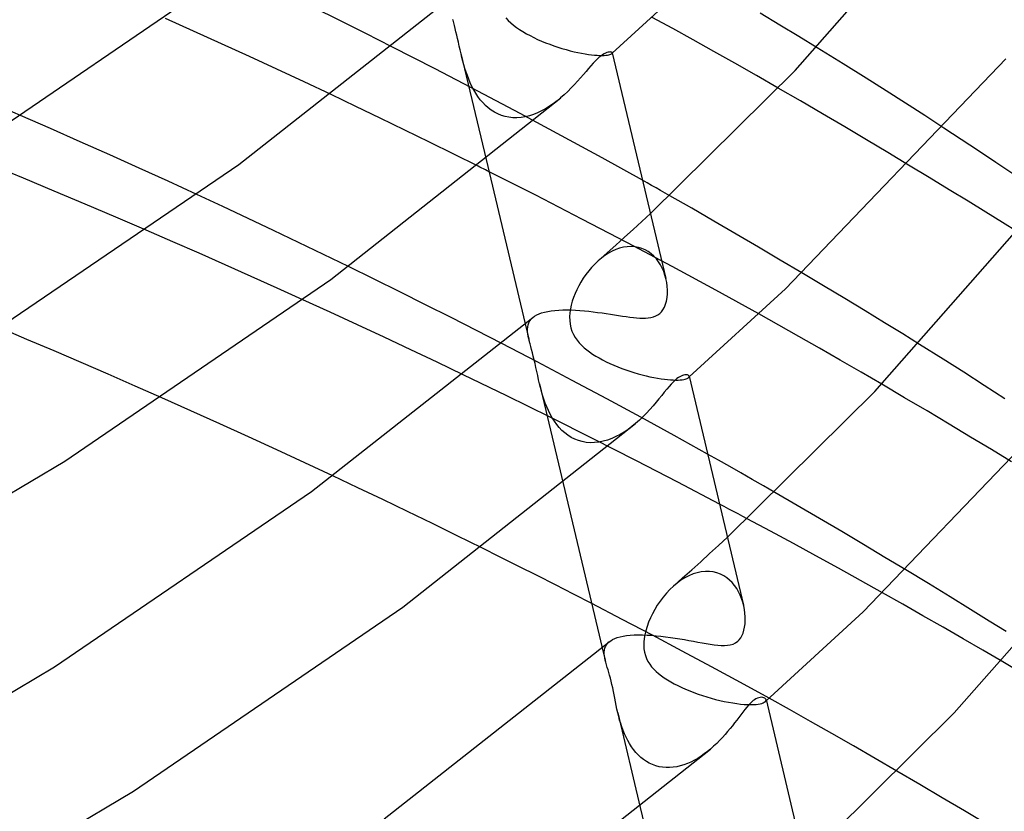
# Model space of a CAD drawing. Header units: millimetres. Extents: x -221 to 221, y -112 to 248.
# Tile 69 of 79: x 137 to 163, y 68 to 90. Entities that reach past the tile are written whole.
import ezdxf

# ---------------------------------------------------------------- set-up
doc = ezdxf.new("R2010")
doc.units = ezdxf.units.MM
doc.layers.add('HIDDEN', color=7, linetype='Continuous')
doc.layers.add('THICK', color=7, linetype='Continuous')

msp = doc.modelspace()

# ---------------------------------------------------------------- linework, layer by layer
at = {"layer": 'HIDDEN'}
for p, q in [((148.367, 89.874), (148.366, 89.876)), ((148.367, 89.872), (148.367, 89.874)), ((148.368, 89.87), (148.367, 89.872)), ((148.368, 89.868), (148.368, 89.87)), ((148.369, 89.866), (148.368, 89.868)), ((148.369, 89.863), (148.369, 89.866)), ((148.387, 89.792), (148.369, 89.863)), ((149.799, 89.924), (149.866, 89.854)), ((149.866, 89.854), (149.937, 89.788)), ((148.406, 89.715), (148.387, 89.792)), ((148.426, 89.634), (148.406, 89.715)), ((148.448, 89.548), (148.426, 89.634)), ((149.937, 89.788), (150.012, 89.726)), ((150.012, 89.726), (150.092, 89.666)), ((150.092, 89.666), (150.178, 89.607)), ((150.178, 89.607), (150.267, 89.551)), ((148.47, 89.456), (148.448, 89.548)), ((148.492, 89.36), (148.47, 89.456)), ((148.515, 89.261), (148.492, 89.36)), ((150.267, 89.551), (150.362, 89.495)), ((150.362, 89.495), (150.46, 89.442)), ((150.46, 89.442), (150.562, 89.391)), ((150.562, 89.391), (150.667, 89.341)), ((150.667, 89.341), (150.774, 89.294)), ((147.882, 88.538), (146.703, 89.142)), ((148.538, 89.16), (148.515, 89.261)), ((148.562, 89.056), (148.538, 89.16)), ((148.586, 88.952), (148.562, 89.056)), ((150.774, 89.294), (150.883, 89.249)), ((150.883, 89.249), (150.994, 89.206)), ((150.994, 89.206), (151.105, 89.166)), ((151.105, 89.166), (151.216, 89.128)), ((151.216, 89.128), (151.328, 89.093)), ((151.328, 89.093), (151.439, 89.061)), ((151.439, 89.061), (151.548, 89.032)), ((158.962, 88.68), (158.257, 89.115)), ((148.585, 88.955), (149.27, 86.074)), ((148.61, 88.852), (148.586, 88.952)), ((148.636, 88.751), (148.61, 88.852)), ((151.548, 89.032), (151.655, 89.005)), ((151.655, 89.005), (151.76, 88.982)), ((151.76, 88.982), (151.861, 88.962)), ((151.861, 88.962), (151.957, 88.945)), ((151.957, 88.945), (152.049, 88.931)), ((152.049, 88.931), (152.134, 88.92)), ((152.134, 88.92), (152.214, 88.912)), ((152.214, 88.912), (152.288, 88.907)), ((152.288, 88.907), (152.355, 88.904)), ((152.355, 88.904), (152.416, 88.904)), ((152.416, 88.904), (152.471, 88.905)), ((152.471, 88.905), (152.519, 88.909)), ((152.519, 88.909), (152.561, 88.914)), ((152.561, 88.914), (152.597, 88.92)), ((152.597, 88.92), (152.627, 88.928)), ((152.627, 88.928), (152.651, 88.936)), ((152.651, 88.936), (152.669, 88.945)), ((152.669, 88.945), (152.682, 88.954)), ((152.682, 88.954), (152.687, 88.959)), ((152.682, 88.954), (152.684, 88.956)), ((152.684, 88.956), (152.686, 88.958)), ((152.686, 88.958), (152.688, 88.959)), ((152.687, 88.959), (152.69, 88.963)), ((152.688, 88.959), (152.69, 88.961)), ((152.692, 88.977), (152.69, 88.981)), ((152.69, 88.963), (152.692, 88.968)), ((152.69, 88.961), (152.692, 88.963)), ((152.692, 88.972), (152.692, 88.977)), ((152.692, 88.968), (152.692, 88.972)), ((152.692, 88.963), (152.694, 88.965)), ((149.046, 87.933), (147.882, 88.538)), ((148.664, 88.651), (148.636, 88.751)), ((148.693, 88.552), (148.664, 88.651)), ((148.724, 88.454), (148.693, 88.552)), ((159.59, 88.289), (158.962, 88.68)), ((148.759, 88.355), (148.724, 88.454)), ((148.796, 88.257), (148.759, 88.355)), ((148.838, 88.159), (148.796, 88.257)), ((160.134, 87.944), (159.59, 88.289)), ((148.883, 88.063), (148.838, 88.159)), ((148.932, 87.969), (148.883, 88.063)), ((157.801, 87.667), (157.196, 88.019)), ((145.729, 87.521), (145.058, 87.84)), ((148.986, 87.877), (148.932, 87.969)), ((149.045, 87.788), (148.986, 87.877)), ((149.108, 87.703), (149.045, 87.788)), ((150.192, 87.328), (149.046, 87.933)), ((151.292, 87.751), (151.194, 87.67)), ((160.656, 87.609), (160.134, 87.944)), ((136.622, 87.273), (135.878, 87.595)), ((146.395, 87.2), (145.729, 87.521)), ((149.176, 87.624), (149.108, 87.703)), ((149.248, 87.549), (149.176, 87.624)), ((149.325, 87.481), (149.248, 87.549)), ((149.407, 87.419), (149.325, 87.481)), ((150.884, 87.458), (150.776, 87.399)), ((150.99, 87.523), (150.884, 87.458)), ((151.093, 87.594), (150.99, 87.523)), ((151.194, 87.67), (151.093, 87.594)), ((158.405, 87.314), (157.801, 87.667)), ((161.178, 87.272), (160.656, 87.609)), ((147.061, 86.878), (146.395, 87.2)), ((149.494, 87.363), (149.407, 87.419)), ((149.586, 87.316), (149.494, 87.363)), ((149.682, 87.277), (149.586, 87.316)), ((149.783, 87.246), (149.682, 87.277)), ((149.887, 87.225), (149.783, 87.246)), ((149.995, 87.214), (149.887, 87.225)), ((150.105, 87.213), (149.995, 87.214)), ((150.217, 87.221), (150.105, 87.213)), ((151.316, 86.725), (150.192, 87.328)), ((150.33, 87.239), (150.217, 87.221)), ((150.443, 87.266), (150.33, 87.239)), ((150.555, 87.303), (150.443, 87.266)), ((150.666, 87.347), (150.555, 87.303)), ((150.776, 87.399), (150.666, 87.347)), ((159.005, 86.962), (158.405, 87.314)), ((161.699, 86.933), (161.178, 87.272)), ((159.596, 86.611), (159.005, 86.962)), ((147.726, 86.553), (147.061, 86.878)), ((152.416, 86.125), (151.316, 86.725)), ((148.389, 86.225), (147.726, 86.553)), ((160.176, 86.266), (159.596, 86.611)), ((149.05, 85.896), (148.389, 86.225)), ((153.515, 85.513), (152.416, 86.125)), ((160.741, 85.927), (160.176, 86.266)), ((150.615, 85.106), (149.348, 85.747)), ((142.116, 84.802), (141.415, 85.127)), ((151.868, 84.461), (150.615, 85.106)), ((154.853, 84.753), (154.253, 85.096)), ((142.81, 84.478), (142.116, 84.802)), ((153.497, 84.395), (153.73, 84.61)), ((155.456, 84.404), (154.853, 84.753)), ((143.497, 84.153), (142.81, 84.478)), ((153.103, 83.815), (151.868, 84.461)), ((153.262, 84.181), (153.497, 84.395)), ((156.06, 84.052), (155.456, 84.404)), ((140.756, 83.847), (140.038, 84.158)), ((144.176, 83.829), (143.497, 84.153)), ((152.79, 83.753), (153.027, 83.967)), ((153.027, 83.967), (153.262, 84.181)), ((156.662, 83.7), (156.06, 84.052)), ((141.471, 83.533), (140.756, 83.847)), ((144.853, 83.503), (144.176, 83.829)), ((152.552, 83.54), (152.79, 83.753)), ((152.998, 83.695), (152.894, 83.668)), ((153.102, 83.711), (152.998, 83.695)), ((153.205, 83.716), (153.102, 83.711)), ((154.318, 83.17), (153.103, 83.815)), ((153.306, 83.71), (153.205, 83.716)), ((153.405, 83.692), (153.306, 83.71)), ((157.257, 83.349), (156.662, 83.7)), ((142.183, 83.219), (141.471, 83.533)), ((145.529, 83.175), (144.853, 83.503)), ((152.312, 83.327), (152.552, 83.54)), ((152.492, 83.468), (152.398, 83.399)), ((152.589, 83.531), (152.492, 83.468)), ((152.689, 83.585), (152.589, 83.531)), ((152.79, 83.631), (152.689, 83.585)), ((152.894, 83.668), (152.79, 83.631)), ((153.499, 83.664), (153.405, 83.692)), ((153.589, 83.626), (153.499, 83.664)), ((153.673, 83.577), (153.589, 83.626)), ((153.752, 83.52), (153.673, 83.577)), ((153.824, 83.455), (153.752, 83.52)), ((153.891, 83.382), (153.824, 83.455)), ((142.891, 82.903), (142.183, 83.219)), ((152.218, 83.238), (152.133, 83.149)), ((152.307, 83.323), (152.218, 83.238)), ((152.398, 83.399), (152.307, 83.323)), ((153.951, 83.303), (153.891, 83.382)), ((154.004, 83.218), (153.951, 83.303)), ((154.051, 83.128), (154.004, 83.218)), ((155.508, 82.526), (154.318, 83.17)), ((157.841, 83.001), (157.257, 83.349)), ((143.595, 82.587), (142.891, 82.903)), ((151.977, 82.956), (151.907, 82.854)), ((152.053, 83.054), (151.977, 82.956)), ((152.133, 83.149), (152.053, 83.054)), ((154.091, 83.036), (154.051, 83.128)), ((154.124, 82.941), (154.091, 83.036)), ((154.15, 82.845), (154.124, 82.941)), ((151.784, 82.647), (151.731, 82.543)), ((151.842, 82.752), (151.784, 82.647)), ((151.907, 82.854), (151.842, 82.752)), ((144.294, 82.27), (143.595, 82.587)), ((151.684, 82.438), (151.644, 82.334)), ((151.731, 82.543), (151.684, 82.438)), ((156.674, 81.884), (155.508, 82.526)), ((151.581, 82.127), (151.558, 82.022)), ((151.609, 82.231), (151.581, 82.127)), ((151.644, 82.334), (151.609, 82.231)), ((151.543, 81.916), (151.536, 81.81)), ((151.558, 82.022), (151.543, 81.916)), ((150.331, 81.616), (150.431, 81.197)), ((150.397, 81.534), (150.409, 81.592)), ((150.409, 81.592), (150.428, 81.646)), ((150.428, 81.646), (150.455, 81.697)), ((150.455, 81.697), (150.491, 81.745)), ((150.491, 81.745), (150.536, 81.789)), ((151.536, 81.81), (151.537, 81.705)), ((151.537, 81.705), (151.549, 81.604)), ((151.549, 81.604), (151.57, 81.506)), ((136.799, 81.194), (136.059, 81.505)), ((150.393, 81.473), (150.397, 81.534)), ((150.394, 81.409), (150.393, 81.473)), ((150.402, 81.342), (150.394, 81.409)), ((150.414, 81.272), (150.402, 81.342)), ((151.57, 81.506), (151.6, 81.413)), ((151.6, 81.413), (151.639, 81.327)), ((151.639, 81.327), (151.686, 81.246)), ((137.536, 80.88), (136.799, 81.194)), ((150.656, 80.582), (149.693, 81.083)), ((150.43, 81.2), (150.414, 81.272)), ((150.435, 81.18), (150.43, 81.2)), ((150.44, 81.16), (150.435, 81.18)), ((150.445, 81.139), (150.44, 81.16)), ((150.45, 81.117), (150.445, 81.139)), ((150.456, 81.096), (150.45, 81.117)), ((150.462, 81.073), (150.456, 81.096)), ((150.482, 80.999), (150.462, 81.073)), ((151.686, 81.246), (151.739, 81.17)), ((151.739, 81.17), (151.799, 81.098)), ((151.799, 81.098), (151.863, 81.031)), ((151.863, 81.031), (151.931, 80.968)), ((161.677, 80.657), (161.041, 81.055)), ((138.272, 80.564), (137.536, 80.88)), ((150.504, 80.919), (150.482, 80.999)), ((150.527, 80.833), (150.504, 80.919)), ((150.55, 80.741), (150.527, 80.833)), ((151.931, 80.968), (152.003, 80.909)), ((152.003, 80.909), (152.079, 80.852)), ((152.079, 80.852), (152.161, 80.796)), ((152.161, 80.796), (152.247, 80.742)), ((139.005, 80.246), (138.272, 80.564)), ((150.574, 80.642), (150.55, 80.741)), ((150.597, 80.539), (150.574, 80.642)), ((150.621, 80.431), (150.597, 80.539)), ((151.608, 80.081), (150.656, 80.582)), ((152.247, 80.742), (152.337, 80.689)), ((152.337, 80.689), (152.431, 80.638)), ((152.431, 80.638), (152.53, 80.588)), ((152.53, 80.588), (152.632, 80.54)), ((152.632, 80.54), (152.737, 80.494)), ((152.737, 80.494), (152.843, 80.449)), ((162.238, 80.3), (161.677, 80.657)), ((139.735, 79.927), (139.005, 80.246)), ((149.829, 79.658), (148.649, 80.231)), ((150.644, 80.321), (150.621, 80.431)), ((150.668, 80.21), (150.644, 80.321)), ((152.843, 80.449), (152.952, 80.407)), ((152.952, 80.407), (153.061, 80.367)), ((153.061, 80.367), (153.171, 80.33)), ((153.171, 80.33), (153.282, 80.294)), ((153.282, 80.294), (153.393, 80.262)), ((153.393, 80.262), (153.503, 80.232)), ((153.503, 80.232), (153.612, 80.204)), ((162.795, 79.941), (162.238, 80.3)), ((150.692, 80.1), (150.668, 80.21)), ((150.718, 79.987), (150.692, 80.1)), ((150.718, 79.988), (151.362, 77.28)), ((150.743, 79.885), (150.718, 79.987)), ((152.545, 79.581), (151.608, 80.081)), ((153.612, 80.204), (153.718, 80.18)), ((153.718, 80.18), (153.822, 80.158)), ((153.822, 80.158), (153.923, 80.14)), ((153.923, 80.14), (154.019, 80.124)), ((154.019, 80.124), (154.111, 80.112)), ((154.111, 80.112), (154.197, 80.102)), ((154.197, 80.102), (154.278, 80.096)), ((154.278, 80.096), (154.352, 80.092)), ((154.352, 80.092), (154.421, 80.09)), ((154.421, 80.09), (154.483, 80.091)), ((154.483, 80.091), (154.539, 80.094)), ((154.539, 80.094), (154.589, 80.099)), ((154.589, 80.099), (154.633, 80.106)), ((154.633, 80.106), (154.67, 80.114)), ((154.67, 80.114), (154.702, 80.123)), ((154.702, 80.123), (154.728, 80.133)), ((154.728, 80.133), (154.749, 80.144)), ((154.749, 80.144), (154.765, 80.156)), ((154.764, 80.155), (154.768, 80.158)), ((154.765, 80.156), (154.771, 80.162)), ((154.768, 80.158), (154.771, 80.162)), ((154.771, 80.162), (154.776, 80.169)), ((154.771, 80.162), (154.775, 80.165)), ((154.775, 80.165), (154.778, 80.168)), ((154.776, 80.169), (154.779, 80.175)), ((154.778, 80.168), (154.782, 80.171)), ((154.779, 80.175), (154.781, 80.182)), ((154.782, 80.188), (154.781, 80.194)), ((154.781, 80.182), (154.782, 80.188)), ((154.782, 80.171), (154.785, 80.174)), ((160.632, 79.611), (160.014, 79.974)), ((140.461, 79.607), (139.735, 79.927)), ((150.771, 79.781), (150.743, 79.885)), ((150.802, 79.676), (150.771, 79.781)), ((163.35, 79.581), (162.795, 79.941)), ((151.004, 79.078), (149.829, 79.658)), ((150.835, 79.571), (150.802, 79.676)), ((150.872, 79.466), (150.835, 79.571)), ((150.913, 79.362), (150.872, 79.466)), ((153.467, 79.083), (152.545, 79.581)), ((161.242, 79.25), (160.632, 79.611)), ((150.959, 79.26), (150.913, 79.362)), ((151.009, 79.16), (150.959, 79.26)), ((151.063, 79.064), (151.009, 79.16)), ((161.841, 78.893), (161.242, 79.25)), ((152.171, 78.493), (151.004, 79.078)), ((151.122, 78.972), (151.063, 79.064)), ((151.185, 78.884), (151.122, 78.972)), ((151.254, 78.801), (151.185, 78.884)), ((153.326, 78.91), (153.226, 78.828)), ((154.371, 78.588), (153.467, 79.083)), ((162.426, 78.543), (161.841, 78.893)), ((151.328, 78.724), (151.254, 78.801)), ((151.407, 78.653), (151.328, 78.724)), ((151.491, 78.589), (151.407, 78.653)), ((153.014, 78.678), (152.904, 78.612)), ((153.121, 78.75), (153.014, 78.678)), ((153.226, 78.828), (153.121, 78.75)), ((151.581, 78.533), (151.491, 78.589)), ((151.676, 78.485), (151.581, 78.533)), ((151.775, 78.446), (151.676, 78.485)), ((151.879, 78.417), (151.775, 78.446)), ((151.988, 78.398), (151.879, 78.417)), ((152.099, 78.389), (151.988, 78.398)), ((152.214, 78.391), (152.099, 78.389)), ((153.33, 77.904), (152.171, 78.493)), ((152.329, 78.404), (152.214, 78.391)), ((152.446, 78.427), (152.329, 78.404)), ((152.562, 78.46), (152.446, 78.427)), ((152.678, 78.502), (152.562, 78.46)), ((152.792, 78.553), (152.678, 78.502)), ((152.904, 78.612), (152.792, 78.553)), ((155.284, 78.079), (154.371, 78.588)), ((162.993, 78.202), (162.426, 78.543)), ((163.537, 77.871), (162.993, 78.202)), ((154.476, 77.313), (153.33, 77.904)), ((145.787, 77.165), (145.104, 77.488)), ((155.607, 76.72), (154.476, 77.313)), ((146.463, 76.843), (145.787, 77.165)), ((157.715, 76.685), (157.104, 77.039)), ((147.136, 76.519), (146.463, 76.843)), ((147.809, 76.193), (147.136, 76.519)), ((158.323, 76.329), (157.715, 76.685)), ((156.989, 75.984), (156.36, 76.321)), ((158.926, 75.973), (158.323, 76.329)), ((148.48, 75.864), (147.809, 76.193)), ((157.611, 75.648), (156.989, 75.984)), ((159.519, 75.621), (158.926, 75.973)), ((149.15, 75.533), (148.48, 75.864)), ((155.58, 75.598), (155.821, 75.819)), ((155.338, 75.376), (155.58, 75.598)), ((158.226, 75.313), (157.611, 75.648)), ((160.1, 75.274), (159.519, 75.621)), ((154.85, 74.935), (155.095, 75.155)), ((155.095, 75.155), (155.338, 75.376)), ((158.833, 74.98), (158.226, 75.313)), ((160.664, 74.935), (160.1, 75.274)), ((154.604, 74.715), (154.85, 74.935)), ((155.112, 74.883), (155, 74.859)), ((155.222, 74.895), (155.112, 74.883)), ((155.33, 74.894), (155.222, 74.895)), ((155.435, 74.881), (155.33, 74.894)), ((155.535, 74.857), (155.435, 74.881)), ((159.435, 74.646), (158.833, 74.98)), ((154.357, 74.495), (154.604, 74.715)), ((154.56, 74.653), (154.456, 74.577)), ((154.667, 74.72), (154.56, 74.653)), ((154.777, 74.777), (154.667, 74.72)), ((154.888, 74.824), (154.777, 74.777)), ((155, 74.859), (154.888, 74.824)), ((155.63, 74.822), (155.535, 74.857)), ((155.719, 74.777), (155.63, 74.822)), ((155.803, 74.722), (155.719, 74.777)), ((155.88, 74.659), (155.803, 74.722)), ((155.951, 74.589), (155.88, 74.659)), ((160.035, 74.311), (159.435, 74.646)), ((154.257, 74.4), (154.163, 74.3)), ((154.355, 74.493), (154.257, 74.4)), ((154.456, 74.577), (154.355, 74.493)), ((156.015, 74.512), (155.951, 74.589)), ((156.073, 74.429), (156.015, 74.512)), ((156.124, 74.34), (156.073, 74.429)), ((156.168, 74.249), (156.124, 74.34)), ((153.992, 74.086), (153.916, 73.974)), ((154.074, 74.195), (153.992, 74.086)), ((154.163, 74.3), (154.074, 74.195)), ((156.206, 74.155), (156.168, 74.249)), ((156.238, 74.059), (156.206, 74.155)), ((152.965, 73.589), (152.138, 74.019)), ((153.846, 73.86), (153.784, 73.745)), ((153.916, 73.974), (153.846, 73.86)), ((156.263, 73.963), (156.238, 74.059)), ((153.784, 73.159), (152.965, 73.589)), ((153.728, 73.63), (153.68, 73.516)), ((153.784, 73.745), (153.728, 73.63)), ((153.603, 73.283), (153.576, 73.167)), ((153.638, 73.399), (153.603, 73.283)), ((153.68, 73.516), (153.638, 73.399)), ((153.56, 73.07), (153.551, 72.975)), ((153.576, 73.167), (153.56, 73.07)), ((154.593, 72.73), (153.784, 73.159)), ((152.422, 72.823), (152.502, 72.487)), ((152.475, 72.707), (152.48, 72.757)), ((152.48, 72.757), (152.491, 72.806)), ((152.491, 72.806), (152.508, 72.852)), ((152.508, 72.852), (152.533, 72.897)), ((152.533, 72.897), (152.564, 72.938)), ((152.564, 72.938), (152.604, 72.977)), ((153.551, 72.975), (153.549, 72.881)), ((153.549, 72.881), (153.555, 72.788)), ((153.555, 72.788), (153.569, 72.697)), ((152.476, 72.654), (152.475, 72.707)), ((152.481, 72.6), (152.476, 72.654)), ((152.49, 72.545), (152.481, 72.6)), ((152.502, 72.487), (152.49, 72.545)), ((152.51, 72.457), (152.502, 72.487)), ((153.569, 72.697), (153.593, 72.609)), ((153.593, 72.609), (153.624, 72.526)), ((153.624, 72.526), (153.664, 72.447)), ((155.391, 72.301), (154.593, 72.73)), ((152.518, 72.425), (152.51, 72.457)), ((152.527, 72.392), (152.518, 72.425)), ((152.537, 72.358), (152.527, 72.392)), ((152.548, 72.323), (152.537, 72.358)), ((152.559, 72.286), (152.548, 72.323)), ((152.579, 72.221), (152.559, 72.286)), ((152.6, 72.151), (152.579, 72.221)), ((153.664, 72.447), (153.711, 72.374)), ((153.711, 72.374), (153.763, 72.305)), ((153.763, 72.305), (153.821, 72.24)), ((153.821, 72.24), (153.883, 72.179)), ((156.178, 71.874), (155.391, 72.301)), ((163.886, 72.089), (163.297, 72.437)), ((152.621, 72.076), (152.6, 72.151)), ((152.643, 71.996), (152.621, 72.076)), ((152.664, 71.911), (152.643, 71.996)), ((153.883, 72.179), (153.952, 72.119)), ((153.952, 72.119), (154.027, 72.061)), ((154.027, 72.061), (154.107, 72.005)), ((154.107, 72.005), (154.192, 71.95)), ((154.192, 71.95), (154.282, 71.896)), ((152.685, 71.823), (152.664, 71.911)), ((152.705, 71.731), (152.685, 71.823)), ((152.724, 71.637), (152.705, 71.731)), ((154.282, 71.896), (154.377, 71.843)), ((154.377, 71.843), (154.476, 71.793)), ((154.476, 71.793), (154.579, 71.743)), ((154.579, 71.743), (154.686, 71.696)), ((154.686, 71.696), (154.796, 71.65)), ((156.951, 71.449), (156.178, 71.874)), ((152.742, 71.543), (152.724, 71.637)), ((152.76, 71.448), (152.742, 71.543)), ((152.779, 71.351), (152.76, 71.448)), ((154.796, 71.65), (154.908, 71.606)), ((154.908, 71.606), (155.024, 71.564)), ((155.024, 71.564), (155.141, 71.524)), ((155.141, 71.524), (155.26, 71.487)), ((155.26, 71.487), (155.379, 71.452)), ((155.379, 71.452), (155.498, 71.419)), ((155.498, 71.419), (155.617, 71.39)), ((156.87, 71.411), (156.866, 71.422)), ((156.868, 71.389), (156.87, 71.4)), ((156.87, 71.4), (156.87, 71.411)), ((152.799, 71.252), (152.779, 71.351)), ((152.821, 71.151), (152.799, 71.252)), ((152.844, 71.049), (152.821, 71.151)), ((155.617, 71.39), (155.735, 71.363)), ((155.735, 71.363), (155.851, 71.34)), ((155.851, 71.34), (155.964, 71.321)), ((155.964, 71.321), (156.073, 71.304)), ((156.073, 71.304), (156.177, 71.292)), ((156.177, 71.292), (156.276, 71.283)), ((156.276, 71.283), (156.367, 71.278)), ((156.367, 71.278), (156.452, 71.276)), ((156.452, 71.276), (156.529, 71.278)), ((156.529, 71.278), (156.598, 71.282)), ((156.598, 71.282), (156.659, 71.289)), ((156.659, 71.289), (156.711, 71.299)), ((156.711, 71.299), (156.756, 71.311)), ((156.756, 71.311), (156.793, 71.324)), ((156.793, 71.324), (156.823, 71.34)), ((156.823, 71.34), (156.845, 71.356)), ((156.845, 71.356), (156.856, 71.367)), ((156.845, 71.355), (156.85, 71.36)), ((156.85, 71.36), (156.855, 71.365)), ((156.855, 71.365), (156.861, 71.369)), ((156.856, 71.367), (156.863, 71.378)), ((156.861, 71.369), (156.866, 71.374)), ((156.863, 71.378), (156.868, 71.389)), ((156.866, 71.374), (156.871, 71.378)), ((156.871, 71.378), (156.876, 71.383)), ((152.843, 71.053), (153.454, 68.486)), ((152.868, 70.954), (152.844, 71.049)), ((152.894, 70.858), (152.868, 70.954)), ((152.922, 70.763), (152.894, 70.858)), ((152.954, 70.669), (152.922, 70.763)), ((152.988, 70.575), (152.954, 70.669)), ((153.026, 70.482), (152.988, 70.575)), ((153.067, 70.392), (153.026, 70.482)), ((153.112, 70.303), (153.067, 70.392)), ((153.161, 70.217), (153.112, 70.303)), ((153.214, 70.134), (153.161, 70.217)), ((153.272, 70.054), (153.214, 70.134)), ((155.36, 70.069), (155.277, 70.001)), ((153.333, 69.979), (153.272, 70.054)), ((153.398, 69.909), (153.333, 69.979)), ((153.467, 69.845), (153.398, 69.909)), ((153.541, 69.785), (153.467, 69.845)), ((155.015, 69.818), (154.923, 69.766)), ((155.104, 69.875), (155.015, 69.818)), ((155.191, 69.936), (155.104, 69.875)), ((155.277, 70.001), (155.191, 69.936)), ((153.619, 69.732), (153.541, 69.785)), ((153.7, 69.686), (153.619, 69.732)), ((153.784, 69.647), (153.7, 69.686)), ((153.873, 69.615), (153.784, 69.647)), ((153.964, 69.591), (153.873, 69.615)), ((154.057, 69.575), (153.964, 69.591)), ((154.153, 69.566), (154.057, 69.575)), ((154.249, 69.566), (154.153, 69.566)), ((154.347, 69.574), (154.249, 69.566)), ((154.445, 69.589), (154.347, 69.574)), ((154.542, 69.611), (154.445, 69.589)), ((154.639, 69.641), (154.542, 69.611)), ((154.735, 69.676), (154.639, 69.641)), ((154.83, 69.718), (154.735, 69.676)), ((154.923, 69.766), (154.83, 69.718)), ((161.043, 69.107), (160.424, 69.47)), ((161.655, 68.745), (161.043, 69.107)), ((162.257, 68.388), (161.655, 68.745)), ((162.845, 68.036), (162.257, 68.388))]:
    msp.add_line(p, q, dxfattribs=at)
at = {"layer": 'THICK'}
for p, q in [((157.663, 88.498), (162.288, 93.757)), ((135.959, 86.849), (143.104, 91.729)), ((152.694, 88.965), (155.283, 91.335)), ((142.549, 85.947), (148.468, 90.601)), ((145.291, 89.851), (144.581, 90.203)), ((141.324, 89.566), (140.559, 89.91)), ((145.999, 89.497), (145.291, 89.851)), ((154.335, 89.634), (153.781, 89.938)), ((157.247, 89.73), (156.709, 90.054)), ((154.887, 89.33), (154.335, 89.634)), ((157.764, 89.416), (157.247, 89.73)), ((142.085, 89.221), (141.324, 89.566)), ((146.703, 89.142), (145.999, 89.497)), ((155.45, 89.014), (154.887, 89.33)), ((158.257, 89.115), (157.764, 89.416)), ((142.839, 88.876), (142.085, 89.221)), ((143.586, 88.53), (142.839, 88.876)), ((152.282, 88.801), (152.229, 88.749)), ((152.332, 88.846), (152.282, 88.801)), ((152.381, 88.887), (152.332, 88.846)), ((152.427, 88.92), (152.381, 88.887)), ((152.471, 88.947), (152.427, 88.92)), ((152.512, 88.967), (152.471, 88.947)), ((152.548, 88.982), (152.512, 88.967)), ((152.581, 88.992), (152.548, 88.982)), ((152.609, 88.997), (152.581, 88.992)), ((152.634, 88.998), (152.609, 88.997)), ((152.654, 88.997), (152.634, 88.998)), ((152.67, 88.993), (152.654, 88.997)), ((152.682, 88.988), (152.67, 88.993)), ((152.69, 88.981), (152.682, 88.988)), ((152.692, 88.976), (154.15, 82.843)), ((156.025, 88.69), (155.45, 89.014)), ((157.394, 82.564), (163.381, 88.811)), ((144.326, 88.185), (143.586, 88.53)), ((152.051, 88.552), (151.982, 88.472)), ((152.114, 88.624), (152.051, 88.552)), ((152.174, 88.69), (152.114, 88.624)), ((152.229, 88.749), (152.174, 88.69)), ((156.608, 88.357), (156.025, 88.69)), ((151.833, 88.298), (151.752, 88.207)), ((151.909, 88.387), (151.833, 88.298)), ((151.982, 88.472), (151.909, 88.387)), ((153.73, 84.61), (157.663, 88.498)), ((157.196, 88.019), (156.608, 88.357)), ((145.058, 87.84), (144.326, 88.185)), ((151.58, 88.021), (151.487, 87.929)), ((151.668, 88.114), (151.58, 88.021)), ((151.752, 88.207), (151.668, 88.114)), ((145.055, 82.824), (151.293, 87.751)), ((151.391, 87.838), (151.292, 87.751)), ((151.487, 87.929), (151.391, 87.838)), ((137.435, 86.919), (136.622, 87.273)), ((138.242, 86.562), (137.435, 86.919)), ((162.171, 86.623), (161.699, 86.933)), ((139.045, 86.205), (138.242, 86.562)), ((162.64, 86.312), (162.171, 86.623)), ((139.842, 85.846), (139.045, 86.205)), ((163.106, 86), (162.64, 86.312)), ((135.68, 81.263), (142.549, 85.947)), ((136.705, 85.57), (135.868, 85.915)), ((140.632, 85.487), (139.842, 85.846)), ((149.1, 85.871), (149.05, 85.896)), ((149.15, 85.847), (149.1, 85.871)), ((149.199, 85.822), (149.15, 85.847)), ((149.27, 86.074), (150.331, 81.616)), ((161.304, 85.587), (160.741, 85.927)), ((163.568, 85.69), (163.106, 86)), ((137.541, 85.221), (136.705, 85.57)), ((149.249, 85.797), (149.199, 85.822)), ((149.299, 85.772), (149.249, 85.797)), ((149.348, 85.747), (149.299, 85.772)), ((161.844, 85.258), (161.304, 85.587)), ((141.415, 85.127), (140.632, 85.487)), ((153.637, 85.445), (153.515, 85.513)), ((153.759, 85.376), (153.637, 85.445)), ((153.882, 85.306), (153.759, 85.376)), ((154.005, 85.237), (153.882, 85.306)), ((138.376, 84.87), (137.541, 85.221)), ((154.129, 85.166), (154.005, 85.237)), ((154.253, 85.096), (154.129, 85.166)), ((159.822, 79.776), (164.495, 85.091)), ((162.358, 84.944), (161.844, 85.258)), ((139.208, 84.515), (138.376, 84.87)), ((162.84, 84.646), (162.358, 84.944)), ((140.038, 84.158), (139.208, 84.515)), ((163.289, 84.368), (162.84, 84.646)), ((163.699, 84.111), (163.289, 84.368)), ((146.23, 82.831), (145.529, 83.175)), ((158.434, 82.646), (157.841, 83.001)), ((137.826, 77.887), (145.055, 82.824)), ((146.929, 82.484), (146.23, 82.831)), ((154.171, 82.74), (154.15, 82.845)), ((154.185, 82.635), (154.171, 82.74)), ((154.191, 82.531), (154.185, 82.635)), ((159.009, 82.3), (158.434, 82.646)), ((147.626, 82.136), (146.929, 82.484)), ((154.182, 82.331), (154.19, 82.43)), ((154.19, 82.43), (154.191, 82.531)), ((154.785, 80.174), (157.394, 82.564)), ((145.037, 81.93), (144.294, 82.27)), ((148.319, 81.786), (147.626, 82.136)), ((154.108, 82.067), (154.14, 82.147)), ((154.14, 82.147), (154.165, 82.236)), ((154.165, 82.236), (154.182, 82.331)), ((159.561, 81.966), (159.009, 82.3)), ((145.773, 81.59), (145.037, 81.93)), ((150.537, 81.789), (150.585, 81.825)), ((150.585, 81.825), (150.641, 81.858)), ((150.641, 81.858), (150.704, 81.888)), ((150.704, 81.888), (150.776, 81.914)), ((150.776, 81.914), (150.855, 81.936)), ((150.855, 81.936), (150.941, 81.955)), ((150.941, 81.955), (151.035, 81.97)), ((151.035, 81.97), (151.134, 81.982)), ((151.134, 81.982), (151.239, 81.99)), ((151.239, 81.99), (151.349, 81.994)), ((151.349, 81.994), (151.463, 81.994)), ((151.463, 81.994), (151.579, 81.992)), ((151.579, 81.992), (151.697, 81.987)), ((151.697, 81.987), (151.817, 81.979)), ((151.817, 81.979), (151.938, 81.969)), ((151.938, 81.969), (152.058, 81.956)), ((152.058, 81.956), (152.178, 81.943)), ((152.178, 81.943), (152.297, 81.928)), ((152.297, 81.928), (152.415, 81.912)), ((152.415, 81.912), (152.531, 81.895)), ((152.531, 81.895), (152.645, 81.878)), ((152.645, 81.878), (152.757, 81.861)), ((152.757, 81.861), (152.867, 81.844)), ((152.867, 81.844), (152.973, 81.828)), ((152.973, 81.828), (153.075, 81.813)), ((153.811, 81.806), (153.873, 81.83)), ((153.873, 81.83), (153.931, 81.861)), ((153.931, 81.861), (153.984, 81.9)), ((153.984, 81.9), (154.029, 81.945)), ((154.029, 81.945), (154.071, 82)), ((154.071, 82), (154.108, 82.067)), ((157.214, 81.582), (156.674, 81.884)), ((160.086, 81.645), (159.561, 81.966)), ((144.525, 77.061), (150.537, 81.789)), ((146.503, 81.25), (145.773, 81.59)), ((149.008, 81.435), (148.319, 81.786)), ((153.075, 81.813), (153.173, 81.8)), ((153.173, 81.8), (153.266, 81.789)), ((153.266, 81.789), (153.356, 81.78)), ((153.356, 81.78), (153.441, 81.774)), ((153.441, 81.774), (153.521, 81.772)), ((153.521, 81.772), (153.598, 81.773)), ((153.598, 81.773), (153.672, 81.778)), ((153.672, 81.778), (153.744, 81.789)), ((153.744, 81.789), (153.811, 81.806)), ((157.764, 81.272), (157.214, 81.582)), ((160.581, 81.341), (160.086, 81.645)), ((149.693, 81.083), (149.008, 81.435)), ((161.041, 81.055), (160.581, 81.341)), ((147.226, 80.91), (146.503, 81.25)), ((158.322, 80.954), (157.764, 81.272)), ((147.94, 80.571), (147.226, 80.91)), ((158.885, 80.63), (158.322, 80.954)), ((148.649, 80.231), (147.94, 80.571)), ((159.449, 80.303), (158.885, 80.63)), ((154.632, 80.224), (154.599, 80.214)), ((154.662, 80.23), (154.632, 80.224)), ((154.69, 80.232), (154.662, 80.23)), ((154.714, 80.231), (154.69, 80.232)), ((154.735, 80.228), (154.714, 80.231)), ((154.752, 80.222), (154.735, 80.228)), ((154.766, 80.214), (154.752, 80.222)), ((160.014, 79.974), (159.449, 80.303)), ((154.289, 79.975), (154.236, 79.915)), ((154.335, 80.024), (154.289, 79.975)), ((154.375, 80.063), (154.335, 80.024)), ((154.413, 80.097), (154.375, 80.063)), ((154.451, 80.128), (154.413, 80.097)), ((154.489, 80.156), (154.451, 80.128)), ((154.526, 80.18), (154.489, 80.156)), ((154.563, 80.199), (154.526, 80.18)), ((154.599, 80.214), (154.563, 80.199)), ((154.775, 80.204), (154.766, 80.214)), ((154.781, 80.194), (154.775, 80.204)), ((154.781, 80.193), (156.259, 73.978)), ((159.507, 73.795), (165.577, 80.131)), ((154.107, 79.762), (154.036, 79.674)), ((154.175, 79.844), (154.107, 79.762)), ((154.236, 79.915), (154.175, 79.844)), ((155.821, 75.819), (159.822, 79.776)), ((141.251, 79.255), (140.461, 79.607)), ((153.883, 79.486), (153.8, 79.389)), ((153.961, 79.581), (153.883, 79.486)), ((154.036, 79.674), (153.961, 79.581)), ((142.035, 78.903), (141.251, 79.255)), ((153.624, 79.194), (153.529, 79.097)), ((153.714, 79.292), (153.624, 79.194)), ((153.8, 79.389), (153.714, 79.292)), ((142.813, 78.549), (142.035, 78.903)), ((147.009, 73.923), (153.324, 78.908)), ((153.43, 79.002), (153.326, 78.91)), ((153.529, 79.097), (153.43, 79.002)), ((143.584, 78.196), (142.813, 78.549)), ((144.348, 77.842), (143.584, 78.196)), ((155.582, 77.911), (155.284, 78.079)), ((129.922, 73.208), (137.826, 77.887)), ((145.104, 77.488), (144.348, 77.842)), ((155.883, 77.74), (155.582, 77.911)), ((156.186, 77.567), (155.883, 77.74)), ((156.491, 77.393), (156.186, 77.567)), ((151.362, 77.28), (152.422, 72.823)), ((156.797, 77.217), (156.491, 77.393)), ((137.547, 72.302), (144.525, 77.061)), ((157.104, 77.039), (156.797, 77.217)), ((155.733, 76.654), (155.607, 76.72)), ((155.859, 76.587), (155.733, 76.654)), ((155.985, 76.521), (155.859, 76.587)), ((156.11, 76.454), (155.985, 76.521)), ((156.235, 76.387), (156.11, 76.454)), ((156.36, 76.321), (156.235, 76.387)), ((161.982, 71.054), (166.703, 76.426)), ((149.652, 75.282), (149.15, 75.533)), ((150.153, 75.031), (149.652, 75.282)), ((150.653, 74.779), (150.153, 75.031)), ((161.283, 74.561), (160.664, 74.935)), ((151.15, 74.526), (150.653, 74.779)), ((151.645, 74.273), (151.15, 74.526)), ((161.871, 74.202), (161.283, 74.561)), ((152.138, 74.019), (151.645, 74.273)), ((160.584, 74.001), (160.035, 74.311)), ((162.422, 73.863), (161.871, 74.202)), ((139.692, 68.926), (147.009, 73.923)), ((156.282, 73.861), (156.263, 73.963)), ((156.296, 73.76), (156.282, 73.861)), ((161.131, 73.69), (160.584, 74.001)), ((162.932, 73.547), (162.422, 73.863)), ((156.303, 73.662), (156.296, 73.76)), ((156.299, 73.473), (156.304, 73.566)), ((156.304, 73.566), (156.303, 73.662)), ((156.876, 71.383), (159.507, 73.795)), ((161.676, 73.379), (161.131, 73.69)), ((163.394, 73.258), (162.932, 73.547)), ((156.245, 73.218), (156.27, 73.298)), ((156.27, 73.298), (156.287, 73.384)), ((156.287, 73.384), (156.299, 73.473)), ((162.219, 73.066), (161.676, 73.379)), ((152.606, 72.979), (152.651, 73.012)), ((152.651, 73.012), (152.703, 73.043)), ((152.703, 73.043), (152.763, 73.071)), ((152.763, 73.071), (152.831, 73.095)), ((152.831, 73.095), (152.907, 73.117)), ((152.907, 73.117), (152.991, 73.135)), ((152.991, 73.135), (153.083, 73.149)), ((153.083, 73.149), (153.181, 73.16)), ((153.181, 73.16), (153.287, 73.167)), ((153.287, 73.167), (153.399, 73.17)), ((153.399, 73.17), (153.516, 73.169)), ((153.516, 73.169), (153.637, 73.165)), ((153.637, 73.165), (153.761, 73.158)), ((153.761, 73.158), (153.887, 73.147)), ((153.887, 73.147), (154.015, 73.134)), ((154.015, 73.134), (154.143, 73.119)), ((154.143, 73.119), (154.271, 73.101)), ((154.271, 73.101), (154.399, 73.082)), ((154.399, 73.082), (154.526, 73.062)), ((154.526, 73.062), (154.651, 73.041)), ((154.651, 73.041), (154.775, 73.019)), ((154.775, 73.019), (154.896, 72.997)), ((156.102, 72.996), (156.143, 73.037)), ((156.143, 73.037), (156.181, 73.087)), ((156.181, 73.087), (156.215, 73.147)), ((156.215, 73.147), (156.245, 73.218)), ((162.759, 72.752), (162.219, 73.066)), ((146.5, 68.174), (152.606, 72.979)), ((154.896, 72.997), (155.016, 72.975)), ((155.016, 72.975), (155.132, 72.954)), ((155.132, 72.954), (155.246, 72.934)), ((155.246, 72.934), (155.355, 72.917)), ((155.355, 72.917), (155.459, 72.902)), ((155.459, 72.902), (155.558, 72.891)), ((155.558, 72.891), (155.651, 72.884)), ((155.651, 72.884), (155.738, 72.882)), ((155.738, 72.882), (155.821, 72.887)), ((155.821, 72.887), (155.899, 72.899)), ((155.899, 72.899), (155.973, 72.92)), ((155.973, 72.92), (156.041, 72.952)), ((156.041, 72.952), (156.102, 72.996)), ((163.297, 72.437), (162.759, 72.752)), ((129.749, 67.685), (137.547, 72.302)), ((156.559, 71.408), (156.524, 71.384)), ((156.596, 71.431), (156.559, 71.408)), ((156.634, 71.45), (156.596, 71.431)), ((156.674, 71.464), (156.634, 71.45)), ((156.714, 71.473), (156.674, 71.464)), ((156.752, 71.475), (156.714, 71.473)), ((156.785, 71.472), (156.752, 71.475)), ((156.814, 71.464), (156.785, 71.472)), ((156.837, 71.453), (156.814, 71.464)), ((156.855, 71.438), (156.837, 71.453)), ((156.866, 71.422), (156.855, 71.438)), ((156.869, 71.413), (158.368, 65.11)), ((157.509, 71.14), (156.951, 71.449)), ((156.292, 71.141), (156.239, 71.074)), ((156.344, 71.204), (156.292, 71.141)), ((156.395, 71.261), (156.344, 71.204)), ((156.444, 71.312), (156.395, 71.261)), ((156.492, 71.357), (156.444, 71.312)), ((156.524, 71.384), (156.492, 71.357)), ((158.079, 70.819), (157.509, 71.14)), ((156.129, 70.93), (156.073, 70.856)), ((156.184, 71.003), (156.129, 70.93)), ((156.239, 71.074), (156.184, 71.003)), ((157.912, 67.029), (161.982, 71.054)), ((155.893, 70.627), (155.827, 70.547)), ((155.956, 70.705), (155.893, 70.627)), ((156.016, 70.782), (155.956, 70.705)), ((156.073, 70.856), (156.016, 70.782)), ((158.658, 70.49), (158.079, 70.819)), ((155.685, 70.385), (155.609, 70.304)), ((155.757, 70.466), (155.685, 70.385)), ((155.827, 70.547), (155.757, 70.466)), ((159.245, 70.154), (158.658, 70.49)), ((148.964, 65.021), (155.357, 70.067)), ((155.446, 70.146), (155.36, 70.069)), ((155.529, 70.224), (155.446, 70.146)), ((155.609, 70.304), (155.529, 70.224)), ((159.834, 69.813), (159.245, 70.154)), ((160.424, 69.47), (159.834, 69.813)), ((131.682, 64.183), (139.692, 68.926)), ((153.454, 68.486), (154.513, 64.031))]:
    msp.add_line(p, q, dxfattribs=at)

doc.saveas('drawing.dxf')
